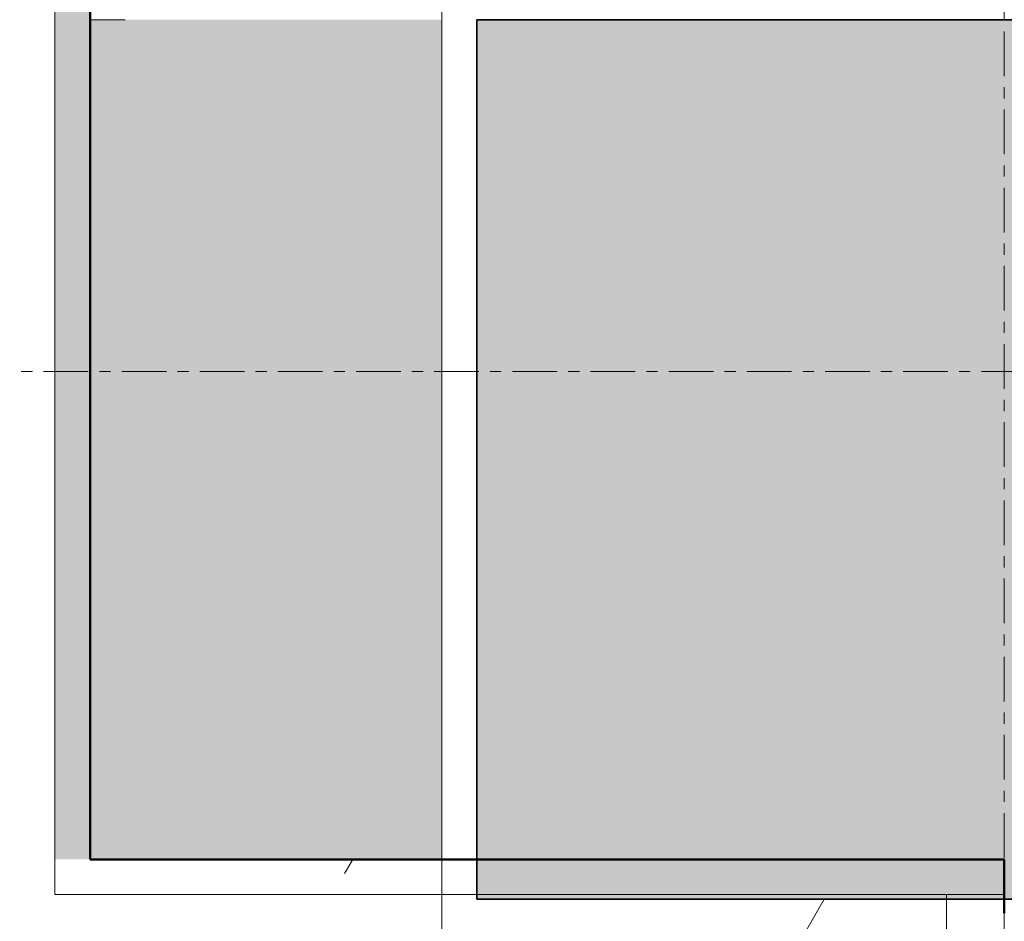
# Model space of a CAD drawing. Header units: millimetres. Extents: x 3625 to 92626, y -20577 to 42628.
# Tile 7 of 256: x 31232 to 31512, y 19172 to 19428. Entities that reach past the tile are written whole.
import ezdxf

# ---------------------------------------------------------------- set-up
doc = ezdxf.new("R2010")
doc.units = ezdxf.units.MM
doc.linetypes.add('stramien', pattern=[22.225, 12.7, -3.175, 3.175, -3.175])
for name, color, linetype, lineweight in [('A-FLOR-OTLN', 6, 'Continuous', 18), ('A-FLOR-PATT', 8, 'Continuous', 18), ('A-GENM', 6, 'Continuous', 18), ('A-WALL-PATT', 2, 'Continuous', 50), ('I-WALL', 2, 'Continuous', 25), ('S-COLS', 6, 'Continuous', 18), ('S-GRID', 1, 'Continuous', 18)]:
    doc.layers.add(name, color=color, linetype=linetype, lineweight=lineweight)
pattern_1 = [(0, (26995.1, 0), (406.4, 101.6), [33.528, -271.272, 33.528, -271.272, -1625.6]), (0, (26995.1, 0), (406.4, 101.6), [-609.6, 33.528, -576.072, 33.528, -271.272, -711.2]), (0, (26995.1, 0), (406.4, 101.6), [-1524, 33.528, -169.672, 33.528, -474.472]), (120, (27147.5, 50.8), (-291.18818, 301.15272), [33.528, -271.272, 33.528, -271.272, -1625.6]), (120, (27147.5, 50.8), (-291.18818, 301.15272), [-609.6, 33.528, -576.072, 33.528, -271.272, -711.2]), (120, (27147.5, 50.8), (-291.18818, 301.15272), [-1524, 33.528, -169.672, 33.528, -474.472]), (240, (27198.3, 254), (-115.21182, -402.75272), [33.528, -271.272, 33.528, -271.272, -1625.6]), (240, (27198.3, 254), (-115.21182, -402.75272), [-609.6, 33.528, -576.072, 33.528, -271.272, -711.2]), (240, (27198.3, 254), (-115.21182, -402.75272), [-1524, 33.528, -169.672, 33.528, -474.472])]

# ---------------------------------------------------------------- blocks, each defined once
blk = doc.blocks.new('3073_04 constructie_abt_export 08-11-2012_rvt-1-Plotview plafond tweede verdieping - 1 op 100')
at = {"layer": 'S-COLS', "lineweight": 5}
blk.add_hatch(color=256, dxfattribs=at).paths.add_polyline_path([(4366.6, 19178.2), (4616.6, 19178.2), (4616.6, 19428.2), (4366.6, 19428.2), (4366.6, 19215.72)], flags=0)
at = {"layer": 'S-COLS', "color": 90, "lineweight": 35}
for p, q in [((4366.6, 19178.2), (4366.6, 19428.2)), ((4366.6, 19428.2), (4616.6, 19428.2)), ((4616.6, 19178.2), (4366.6, 19178.2))]:
    blk.add_line(p, q, dxfattribs=at)
blk = doc.blocks.new('42_KA leemstuc betonkolomafwerking - Type-7433563-Plotview plafond tweede verdieping - 1 op 100')
at = {"layer": 'A-GENM'}
h = blk.add_hatch(dxfattribs=at)
h.set_pattern_fill('FP_107', color=256, style=0, pattern_type=2)
h.set_pattern_definition([(0, (22361.5, -19445.2), (406.4, 101.6), [33.528, -271.272, 33.528, -271.272, -1625.6]), (0, (22361.5, -19445.2), (406.4, 101.6), [-609.6, 33.528, -576.072, 33.528, -271.272, -711.2]), (0, (22361.5, -19445.2), (406.4, 101.6), [-1524, 33.528, -169.672, 33.528, -474.472]), (120, (22513.9, -19394.4), (-291.18818, 301.15272), [33.528, -271.272, 33.528, -1896.872]), (120, (22513.9, -19394.4), (-291.18818, 301.15272), [-338.328, -271.272, 33.528, -576.072, -1016]), (120, (22513.9, -19394.4), (-291.18818, 301.15272), [-1219.2, 33.528, -271.272, 33.528, -677.672]), (120, (22513.9, -19394.4), (-291.18818, 301.15272), [-1557.528, -169.672, 33.528, -474.472]), (240, (22564.7, -19191.2), (-115.21182, -402.75272), [33.528, -271.272, 33.528, -1896.872]), (240, (22564.7, -19191.2), (-115.21182, -402.75272), [-338.328, -271.272, 33.528, -576.072, -1016]), (240, (22564.7, -19191.2), (-115.21182, -402.75272), [-1219.2, 33.528, -271.272, 33.528, -677.672]), (240, (22564.7, -19191.2), (-115.21182, -402.75272), [-1557.528, -169.672, 33.528, -474.472])])
h.paths.add_polyline_path([(-207.81, -277), (-116.99, -277), (-116.99, -271), (-7, -271), (-7, -7), (-277, -7), (-277, -277)], flags=0)
h.paths.add_polyline_path([(-116.99, -267), (-267, -267), (-267, -17), (-17, -17), (-17, -267)], flags=0)
for p, q in [((-277, -7), (-7, -7)), ((-277, -277), (-277, -7)), ((-7, -7), (-7, -271)), ((-17, -17), (-267, -17)), ((-267, -17), (-267, -267)), ((-17, -267), (-17, -17)), ((-267, -267), (-17, -267)), ((-116.99, -277), (-277, -277))]:
    blk.add_line(p, q, dxfattribs=at)

msp = doc.modelspace()

# ---------------------------------------------------------------- hatches: boundary and pattern name
at = {"layer": 'A-FLOR-PATT'}
h = msp.add_hatch(color=256, dxfattribs=at)
h.paths.add_polyline_path([(31111.7, 18928.2), (31511.7, 18929.2), (31511.7, 19049.47), (31111.7, 19049.47), (31111.7, 19001.94)], flags=0)
h.paths.add_polyline_path([(31351.7, 19189.47), (31351.7, 19428.2), (31251.7, 19428.2), (31251.7, 19189.47), (31350.45, 19189.47)], flags=0)
at = {"layer": 'A-WALL-PATT', "lineweight": 18}
h = msp.add_hatch(dxfattribs=at)
h.set_pattern_fill('FP_44', color=256, style=0, pattern_type=2)
h.set_pattern_definition(pattern_1)
h.paths.add_polyline_path([(31241.7, 19189.47), (31251.7, 19189.47), (31251.7, 19588.37), (31241.7, 19588.37), (31241.7, 19215.72)], flags=0)
h.paths.add_polyline_path([(31251.7, 20901.37), (31251.7, 21421.7), (31241.7, 21421.7), (31241.7, 20901.37)], flags=0)
h.paths.add_polyline_path([(31241.7, 22734.7), (31251.7, 22734.7), (31251.7, 23255.03), (31241.7, 23255.03), (31241.7, 22849.98)], flags=0)
h.paths.add_polyline_path([(31251.7, 24568.03), (31251.7, 25088.37), (31241.7, 25088.37), (31241.7, 24568.03)], flags=0)
h.paths.add_polyline_path([(31241.7, 26401.37), (31251.7, 26401.37), (31251.7, 26921.7), (31241.7, 26921.7), (31241.7, 26484.25)], flags=0)
h.paths.add_polyline_path([(31251.7, 28234.7), (31251.7, 28755.03), (31241.7, 28755.03), (31241.7, 28234.7)], flags=0)
h.paths.add_polyline_path([(31251.7, 30068.03), (31251.7, 30588.37), (31241.7, 30588.37), (31241.7, 30068.03)], flags=0)
h.paths.add_polyline_path([(31251.7, 31901.37), (31251.7, 32421.7), (31241.7, 32421.7), (31241.7, 31901.37)], flags=0)
h.paths.add_polyline_path([(31251.7, 33734.7), (31251.7, 34255.03), (31241.7, 34255.03), (31241.7, 33734.7)], flags=0)
h.paths.add_polyline_path([(31251.7, 35568.03), (31251.7, 36228.2), (31241.7, 36228.2), (31241.7, 35568.03)], flags=0)
h = msp.add_hatch(dxfattribs=at)
h.set_pattern_fill('FP_44', color=256, style=0, pattern_type=2)
h.set_pattern_definition(pattern_1)
h.paths.add_polyline_path([(31420.89, 19179.47), (31511.7, 19179.47), (31511.7, 19189.47), (31241.7, 19189.47), (31241.7, 19179.47)], flags=0)
h = msp.add_hatch(dxfattribs=at)
h.set_pattern_fill('FP_265', color=256, style=0, pattern_type=2)
h.set_pattern_definition([(90, (26995.1, 0), (-300, 2e-14), [])])
h.paths.add_polyline_path([(31511.7, 19159.47), (31511.7, 19179.47), (31221.7, 19179.47), (31221.7, 19159.47), (31420.89, 19159.47)], flags=0)

# ---------------------------------------------------------------- linework, layer by layer
at = {"layer": 'A-FLOR-OTLN'}
msp.add_line((31251.7, 19428.2), (31261.7, 19428.2), dxfattribs=at)
at = {"layer": 'I-WALL', "lineweight": 18}
for q in [(31241.7, 19588.37), (31511.7, 19179.47)]:
    msp.add_line((31241.7, 19179.47), q, dxfattribs=at)
at = {"layer": 'I-WALL', "lineweight": 50}
for p, q in [((31251.7, 19588.37), (31251.7, 19189.47)), ((31251.7, 19189.47), (31511.7, 19189.47)), ((31511.7, 19189.47), (31511.7, 19174.2))]:
    msp.add_line(p, q, dxfattribs=at)
at = {"layer": 'S-GRID', "linetype": 'stramien'}
for p, q in [((31511.7, 41627.65), (31511.7, -3246.73)), ((25771.13, 19328.2), (91603.47, 19328.2))]:
    msp.add_line(p, q, dxfattribs=at)

# ---------------------------------------------------------------- block references
at = {"color": 250, "lineweight": 5}
msp.add_blockref('3073_04 constructie_abt_export 08-11-2012_rvt-1-Plotview plafond tweede verdieping - 1 op 100', (26995.1, 0), dxfattribs=at)
at = {"layer": 'A-GENM'}
msp.add_blockref('42_KA leemstuc betonkolomafwerking - Type-7433563-Plotview plafond tweede verdieping - 1 op 100', (31628.7, 19445.2), dxfattribs=at)

doc.saveas('drawing.dxf')
